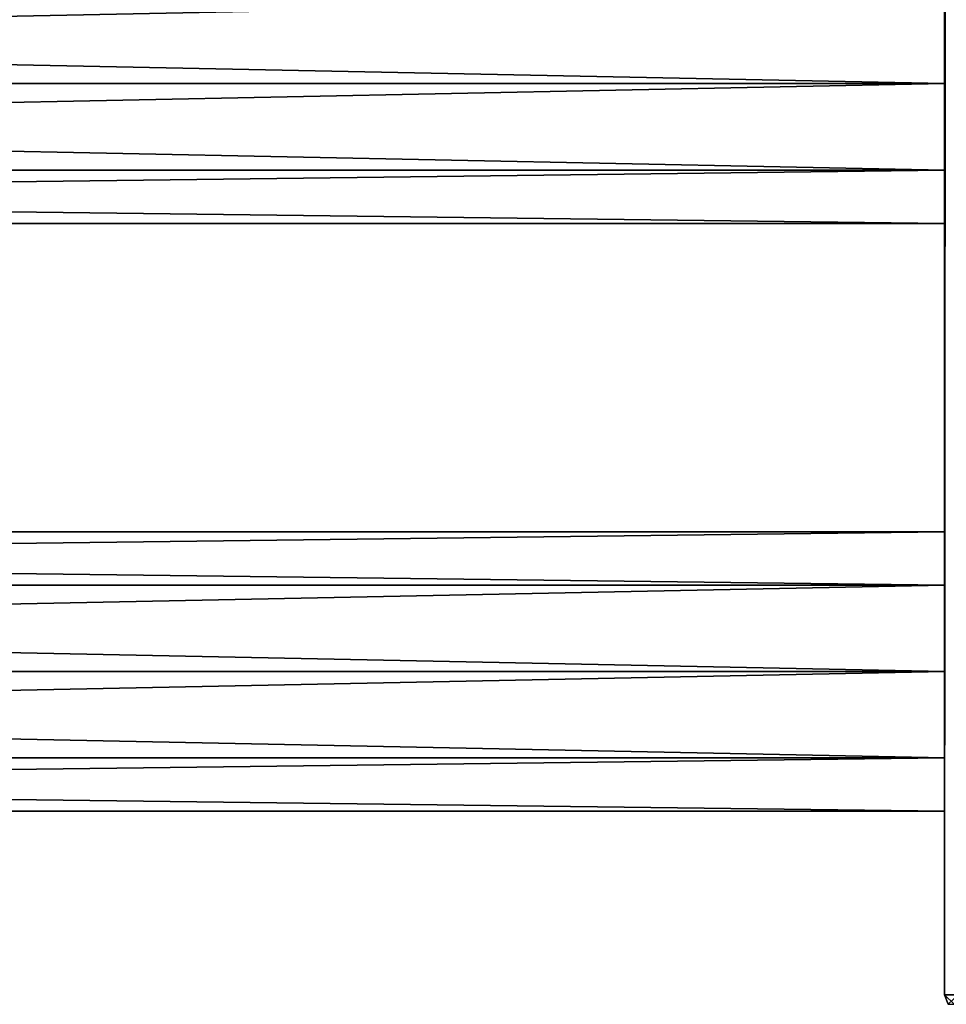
# Model space of a CAD drawing. Extents: x -200 to 200, y -703 to 625.
# Tile 203 of 256: x 91 to 160, y -619 to -545. Entities that reach past the tile are written whole.
import ezdxf

# ---------------------------------------------------------------- set-up
doc = ezdxf.new("R2010")
doc.units = 0
doc.header["$LTSCALE"] = 159.143519
for name, color, linetype in [('728', 7, 'CONTINUOUS'), ('729', 7, 'CONTINUOUS'), ('730', 7, 'CONTINUOUS'), ('731', 7, 'CONTINUOUS'), ('789', 7, 'CONTINUOUS'), ('792', 7, 'CONTINUOUS'), ('793', 7, 'CONTINUOUS'), ('798', 7, 'CONTINUOUS'), ('802', 7, 'CONTINUOUS'), ('803', 7, 'CONTINUOUS')]:
    doc.layers.add(name, color=color, linetype=linetype)

msp = doc.modelspace()

# ---------------------------------------------------------------- linework, layer by layer
at = {"layer": '728', "color": 7, "linetype": 'CONTINUOUS'}
for points in [[(160, -587.534, -8.899), (-160, -587.534, -8.899), (-160, -583.538, -3.399), (160, -587.534, -8.899)], [(160, -583.538, -3.399), (-160, -583.538, -3.399), (-160, -583.538, 3.399), (160, -583.538, -3.399)], [(160, -583.538, -3.399), (160, -587.534, -8.899), (-160, -583.538, -3.399), (160, -583.538, -3.399)], [(160, -583.538, 3.399), (-160, -583.538, 3.399), (-160, -587.534, 8.899), (160, -583.538, 3.399)], [(160, -583.538, 3.399), (160, -583.538, -3.399), (-160, -583.538, 3.399), (160, -583.538, 3.399)], [(160, -587.534, 8.899), (160, -583.538, 3.399), (-160, -587.534, 8.899), (160, -587.534, 8.899)], [(160, -587.534, 8.899), (-160, -587.534, 8.899), (-160, -594, 11), (160, -587.534, 8.899)], [(160, -594, 11), (160, -587.534, 8.899), (-160, -594, 11), (160, -594, 11)], [(160, -594, -11), (-160, -594, -11), (-160, -587.534, -8.899), (160, -594, -11)], [(160, -587.534, -8.899), (160, -594, -11), (-160, -587.534, -8.899), (160, -587.534, -8.899)]]:
    msp.add_3dface(points, dxfattribs=at)
at = {"layer": '729', "color": 7, "linetype": 'CONTINUOUS'}
for points in [[(160, -594, 11), (-160, -594, 11), (-160, -600.466, 8.899), (160, -594, 11)], [(160, -600.466, 8.899), (160, -594, 11), (-160, -600.466, 8.899), (160, -600.466, 8.899)], [(-160, -594, -11), (160, -600.466, -8.899), (-160, -600.466, -8.899), (-160, -594, -11)], [(160, -594, -11), (160, -600.466, -8.899), (-160, -594, -11), (160, -594, -11)], [(160, -600.466, 8.899), (-160, -600.466, 8.899), (-160, -604.462, 3.399), (160, -600.466, 8.899)], [(160, -604.462, 3.399), (160, -600.466, 8.899), (-160, -604.462, 3.399), (160, -604.462, 3.399)], [(160, -604.462, -3.399), (-160, -604.462, -3.399), (-160, -600.466, -8.899), (160, -604.462, -3.399)], [(160, -600.466, -8.899), (160, -604.462, -3.399), (-160, -600.466, -8.899), (160, -600.466, -8.899)], [(160, -604.462, 3.399), (-160, -604.462, 3.399), (-160, -604.462, -3.399), (160, -604.462, 3.399)], [(160, -604.462, -3.399), (160, -604.462, 3.399), (-160, -604.462, -3.399), (160, -604.462, -3.399)]]:
    msp.add_3dface(points, dxfattribs=at)
at = {"layer": '730', "color": 7, "linetype": 'CONTINUOUS'}
for points in [[(160, -550, 11), (160, -543.534, 8.899), (-160, -550, 11), (160, -550, 11)], [(160, -550, -11), (-160, -550, -11), (-160, -543.534, -8.899), (160, -550, -11)], [(160, -543.534, 8.899), (-160, -543.534, 8.899), (-160, -550, 11), (160, -543.534, 8.899)], [(160, -543.534, -8.899), (160, -550, -11), (-160, -543.534, -8.899), (160, -543.534, -8.899)]]:
    msp.add_3dface(points, dxfattribs=at)
at = {"layer": '731', "color": 7, "linetype": 'CONTINUOUS'}
for points in [[(160, -550, -11), (160, -556.466, -8.899), (-160, -550, -11), (160, -550, -11)], [(-160, -550, -11), (160, -556.466, -8.899), (-160, -556.466, -8.899), (-160, -550, -11)], [(160, -550, 11), (-160, -550, 11), (-160, -556.466, 8.899), (160, -550, 11)], [(160, -556.466, 8.899), (160, -550, 11), (-160, -556.466, 8.899), (160, -556.466, 8.899)], [(160, -556.466, -8.899), (160, -560.462, -3.399), (-160, -556.466, -8.899), (160, -556.466, -8.899)], [(160, -560.462, -3.399), (-160, -560.462, -3.399), (-160, -556.466, -8.899), (160, -560.462, -3.399)], [(160, -560.462, 3.399), (160, -556.466, 8.899), (-160, -560.462, 3.399), (160, -560.462, 3.399)], [(160, -556.466, 8.899), (-160, -556.466, 8.899), (-160, -560.462, 3.399), (160, -556.466, 8.899)], [(160, -560.462, -3.399), (160, -560.462, 3.399), (-160, -560.462, -3.399), (160, -560.462, -3.399)], [(160, -560.462, 3.399), (-160, -560.462, 3.399), (-160, -560.462, -3.399), (160, -560.462, 3.399)]]:
    msp.add_3dface(points, dxfattribs=at)
at = {"layer": '789', "color": 7, "linetype": 'CONTINUOUS'}
for points in [[(160, 618.2, 11.5), (160, -462, 11), (160, -618.2, 11.5), (160, 618.2, 11.5)], [(160, -618.2, -11.5), (160, 462, -11), (160, 618.2, -11.5), (160, -618.2, -11.5)], [(160, -618.2, -11.5), (160, 194.601, -10.462), (160, 462, -11), (160, -618.2, -11.5)], [(160, 194.601, -10.462), (160, -618.2, -11.5), (160, 69.399, -10.462), (160, 194.601, -10.462)], [(160, 69.399, -10.462), (160, -618.2, -11.5), (160, 62.601, -10.462), (160, 69.399, -10.462)], [(160, -618.2, -11.5), (160, 25.399, -10.462), (160, 62.601, -10.462), (160, -618.2, -11.5)], [(160, 25.399, -10.462), (160, -618.2, -11.5), (160, 18.601, -10.462), (160, 25.399, -10.462)], [(160, -618.2, -11.5), (160, -18.601, -10.462), (160, 18.601, -10.462), (160, -618.2, -11.5)], [(160, -18.601, -10.462), (160, -618.2, -11.5), (160, -25.399, -10.462), (160, -18.601, -10.462)], [(160, -618.2, -11.5), (160, -62.601, -10.462), (160, -25.399, -10.462), (160, -618.2, -11.5)], [(160, -62.601, -10.462), (160, -618.2, -11.5), (160, -69.399, -10.462), (160, -62.601, -10.462)], [(160, -618.2, -11.5), (160, -462, -11), (160, -69.399, -10.462), (160, -618.2, -11.5)], [(160, -506, 11), (160, -618.2, 11.5), (160, -462, 11), (160, -506, 11)], [(160, -618.2, -11.5), (160, -506, -11), (160, -462, -11), (160, -618.2, -11.5)], [(160, -543.534, 8.899), (160, -550, 11), (160, -506, 11), (160, -543.534, 8.899)], [(160, -550, 11), (160, -618.2, 11.5), (160, -506, 11), (160, -550, 11)], [(160, -506, -11), (160, -550, -11), (160, -512.466, -8.899), (160, -506, -11)], [(160, -618.2, -11.5), (160, -550, -11), (160, -506, -11), (160, -618.2, -11.5)], [(160, -512.466, -8.899), (160, -550, -11), (160, -516.462, -3.399), (160, -512.466, -8.899)], [(160, -550, -11), (160, -543.534, -8.899), (160, -516.462, -3.399), (160, -550, -11)], [(160, -618.2, -11.5), (160, -594, -11), (160, -550, -11), (160, -618.2, -11.5)], [(160, -594, 11), (160, -618.2, 11.5), (160, -550, 11), (160, -594, 11)], [(160, -550, -11), (160, -594, -11), (160, -556.466, -8.899), (160, -550, -11)], [(160, -556.466, 8.899), (160, -583.538, 3.399), (160, -550, 11), (160, -556.466, 8.899)], [(160, -583.538, 3.399), (160, -587.534, 8.899), (160, -550, 11), (160, -583.538, 3.399)], [(160, -587.534, 8.899), (160, -594, 11), (160, -550, 11), (160, -587.534, 8.899)], [(160, -556.466, -8.899), (160, -594, -11), (160, -560.462, -3.399), (160, -556.466, -8.899)], [(160, -560.462, 3.399), (160, -583.538, -3.399), (160, -556.466, 8.899), (160, -560.462, 3.399)], [(160, -583.538, -3.399), (160, -583.538, 3.399), (160, -556.466, 8.899), (160, -583.538, -3.399)], [(160, -594, -11), (160, -587.534, -8.899), (160, -560.462, -3.399), (160, -594, -11)], [(160, -560.462, -3.399), (160, -587.534, -8.899), (160, -560.462, 3.399), (160, -560.462, -3.399)], [(160, -587.534, -8.899), (160, -583.538, -3.399), (160, -560.462, 3.399), (160, -587.534, -8.899)], [(160, -594, -11), (160, -618.2, -11.5), (160, -600.466, -8.899), (160, -594, -11)], [(160, -600.466, 8.899), (160, -618.2, 11.5), (160, -594, 11), (160, -600.466, 8.899)], [(160, -600.466, -8.899), (160, -618.2, -11.5), (160, -604.462, -3.399), (160, -600.466, -8.899)], [(160, -618.2, -11.5), (160, -618.2, 11.5), (160, -600.466, 8.899), (160, -618.2, -11.5)], [(160, -604.462, 3.399), (160, -618.2, -11.5), (160, -600.466, 8.899), (160, -604.462, 3.399)], [(160, -604.462, -3.399), (160, -618.2, -11.5), (160, -604.462, 3.399), (160, -604.462, -3.399)]]:
    msp.add_3dface(points, dxfattribs=at)
at = {"layer": '792', "color": 7, "linetype": 'CONTINUOUS'}
for points in [[(160, 618.2, 11.5), (160, -618.2, 11.5), (161.025, -618.2, 13.975), (160, 618.2, 11.5)], [(160, 618.2, 11.5), (161.025, -618.2, 13.975), (161.025, 618.2, 13.975), (160, 618.2, 11.5)]]:
    msp.add_3dface(points, dxfattribs=at)
at = {"layer": '793', "color": 7, "linetype": 'CONTINUOUS'}
for points in [[(161.025, -618.2, -13.975), (160, -618.2, -11.5), (161.025, 618.2, -13.975), (161.025, -618.2, -13.975)], [(160, -618.2, -11.5), (160, 618.2, -11.5), (161.025, 618.2, -13.975), (160, -618.2, -11.5)]]:
    msp.add_3dface(points, dxfattribs=at)
at = {"layer": '798', "color": 7, "linetype": 'CONTINUOUS'}
for points in [[(160, -618.2, 11.5), (160, -618.2, -11.5), (160.293, -618.907, -11.5), (160, -618.2, 11.5)], [(160.293, -618.907, 11.5), (160, -618.2, 11.5), (160.293, -618.907, -11.5), (160.293, -618.907, 11.5)]]:
    msp.add_3dface(points, dxfattribs=at)
at = {"layer": '802', "color": 7, "linetype": 'CONTINUOUS'}
for points in [[(160, -618.2, 11.5), (160.293, -618.907, 11.5), (160.723, -618.907, 13.104), (160, -618.2, 11.5)], [(161.025, -618.2, 13.975), (160, -618.2, 11.5), (160.723, -618.907, 13.104), (161.025, -618.2, 13.975)]]:
    msp.add_3dface(points, dxfattribs=at)
at = {"layer": '803', "color": 7, "linetype": 'CONTINUOUS'}
msp.add_3dface([(160, -618.2, -11.5), (161.025, -618.2, -13.975), (160.293, -618.907, -11.5), (160, -618.2, -11.5)], dxfattribs=at)

doc.saveas('drawing.dxf')
